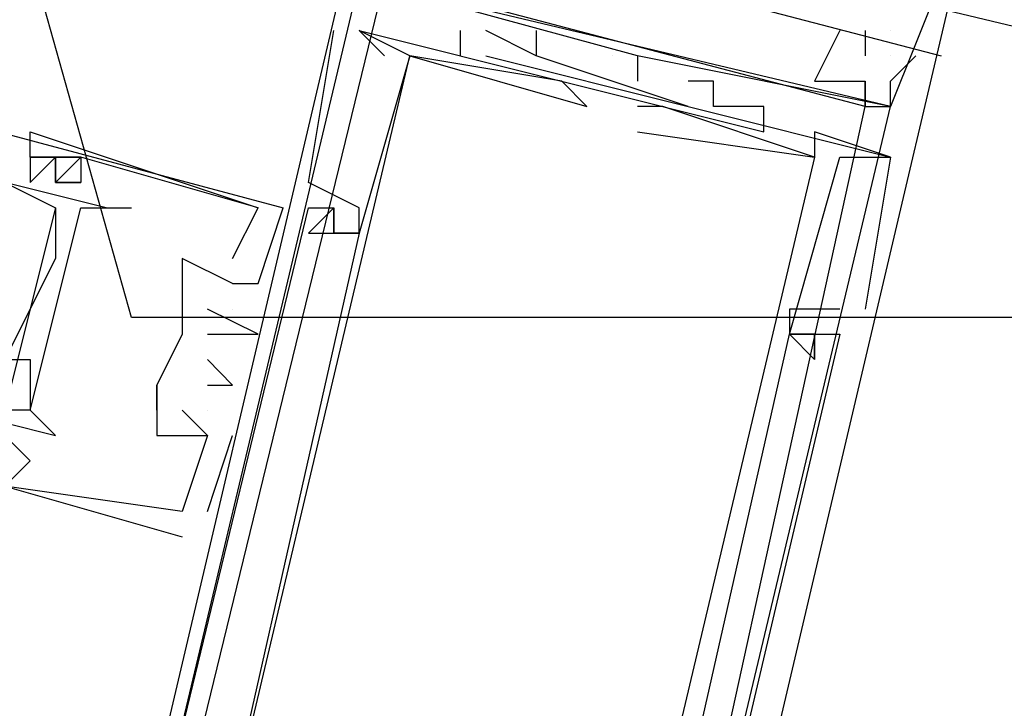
# Model space of a CAD drawing. Header units: feet. Extents: x -79 to 198, y -22 to 181.
# Tile 32 of 92: x 108.821 to 109.34, y 60.274 to 60.637. Entities that reach past the tile are written whole.
import ezdxf

# ---------------------------------------------------------------- set-up
doc = ezdxf.new("R2010")
doc.units = ezdxf.units.FT
doc.layers.add('A-AREA-UNIDAD', color=30, linetype='CONTINUOUS')
doc.layers.add('A-LINEA', color=7, linetype='CONTINUOUS')

msp = doc.modelspace()

# ---------------------------------------------------------------- linework, layer by layer
at = {"layer": 'A-AREA-UNIDAD'}
msp.add_lwpolyline([(123.36, 42.5244), (123.712, 45.9733), (123.12, 49.8844), (121.92, 53.5289), (119.68, 56.6933), (117.2, 58.4889), (116.96, 59.1289), (116.832, 58.4889), (116.512, 58.2933), (113.68, 58.9689), (113.44, 59.1644), (113.568, 59.7333), (112.56, 59.7333), (109.52, 60.48), (108.88, 60.48), (108.8, 60.7644), (104.56, 61.6533), (100.88, 62.6489), (100.32, 62.6489), (98.848, 56.64)], dxfattribs=at)
at = {"layer": 'A-LINEA'}
for p, q in [((109, 60.6978), (109.3067, 60.6178)), ((109, 60.6978), (109.3067, 60.6178)), ((108.56, 60.6444), (108.96, 60.5378)), ((108.9867, 60.6311), (108.9867, 60.6311)), ((108.9867, 60.6311), (108.9867, 60.6311)), ((108.9867, 60.6311), (108.9867, 60.6311)), ((109, 60.6311), (109.0133, 60.6178)), ((109, 60.6311), (109, 60.6311)), ((109, 60.6311), (109, 60.6311)), ((109, 60.6311), (109.0133, 60.6178)), ((109, 60.6311), (109, 60.6311)), ((109, 60.6311), (109, 60.6311)), ((109, 60.6311), (109.0133, 60.6178)), ((109, 60.6311), (109, 60.6311)), ((109, 60.6311), (109, 60.6311)), ((109.0533, 60.6311), (109.0533, 60.6178)), ((109.0533, 60.6311), (109.0533, 60.6311)), ((109.0533, 60.6311), (109.0533, 60.6178)), ((109.0533, 60.6311), (109.0533, 60.6311)), ((109.0533, 60.6311), (109.0533, 60.6178)), ((109.0533, 60.6311), (109.0533, 60.6311)), ((109.0667, 60.6311), (109.0667, 60.6311)), ((109.0667, 60.6311), (109.0667, 60.6311)), ((109.0667, 60.6311), (109.0667, 60.6311)), ((109.0933, 60.6311), (109.0933, 60.6311)), ((109.0933, 60.6311), (109.0933, 60.6311)), ((109.0933, 60.6311), (109.0933, 60.6311)), ((109.2667, 60.6311), (109.2667, 60.6178)), ((109.2667, 60.6311), (109.2667, 60.6311)), ((109.28, 60.6311), (109.28, 60.6311)), ((109.0133, 60.6178), (109.0133, 60.6178)), ((109.0133, 60.6178), (109.0133, 60.6178)), ((109.0133, 60.6178), (109.0133, 60.6178)), ((109.0267, 60.6178), (109.0267, 60.6178)), ((109.0267, 60.6178), (109.0267, 60.6178)), ((109.0267, 60.6178), (109.0267, 60.6178)), ((109.0267, 60.6178), (109.0267, 60.6178)), ((109.0267, 60.6178), (109.0267, 60.6178)), ((109.0267, 60.6178), (109.0267, 60.6178)), ((109.0267, 60.6178), (109.0267, 60.6178)), ((109.0267, 60.6178), (109.0267, 60.6178)), ((109.0267, 60.6178), (109.0267, 60.6178)), ((109.0533, 60.6178), (109.0533, 60.6178)), ((109.0533, 60.6178), (109.0533, 60.6178)), ((109.0533, 60.6178), (109.0533, 60.6178)), ((109.0667, 60.6178), (109.0667, 60.6178)), ((109.0667, 60.6178), (109.0667, 60.6178)), ((109.0667, 60.6178), (109.0667, 60.6178)), ((109.1333, 60.6044), (109.0933, 60.6178)), ((109.0933, 60.6178), (109.0933, 60.6178)), ((109.0933, 60.6178), (109.0933, 60.6178)), ((109.1333, 60.6044), (109.0933, 60.6178)), ((109.0933, 60.6178), (109.0933, 60.6178)), ((109.0933, 60.6178), (109.0933, 60.6178)), ((109.1333, 60.6044), (109.0933, 60.6178)), ((109.0933, 60.6178), (109.0933, 60.6178)), ((109.0933, 60.6178), (109.0933, 60.6178)), ((109.1333, 60.6178), (109.1333, 60.6178)), ((109.1333, 60.6178), (109.1333, 60.6178)), ((109.1333, 60.6178), (109.1333, 60.6178)), ((109.1333, 60.6178), (109.1333, 60.6178)), ((109.1333, 60.6178), (109.1333, 60.6178)), ((109.1333, 60.6178), (109.1333, 60.6178)), ((109.1467, 60.6178), (109.1467, 60.6178)), ((109.1467, 60.6178), (109.1467, 60.6178)), ((109.1467, 60.6178), (109.1467, 60.6178)), ((109.1467, 60.6178), (109.1467, 60.6178)), ((109.1467, 60.6178), (109.1467, 60.6178)), ((109.1467, 60.6178), (109.1467, 60.6178)), ((109.28, 60.6178), (109.28, 60.6178)), ((109.1067, 60.6044), (109.1067, 60.6044)), ((109.1067, 60.6044), (109.1067, 60.6044)), ((109.1067, 60.6044), (109.1067, 60.6044)), ((109.1733, 60.5911), (109.1333, 60.6044)), ((109.1333, 60.6044), (109.1333, 60.6044)), ((109.1733, 60.5911), (109.1333, 60.6044)), ((109.1333, 60.6044), (109.1333, 60.6044)), ((109.1733, 60.5911), (109.1333, 60.6044)), ((109.1333, 60.6044), (109.1333, 60.6044)), ((109.1333, 60.6044), (109.1333, 60.6044)), ((109.1333, 60.6044), (109.1333, 60.6044)), ((109.1333, 60.6044), (109.1333, 60.6044)), ((109.1467, 60.6044), (109.1467, 60.6044)), ((109.1467, 60.6044), (109.1467, 60.6044)), ((109.1467, 60.6044), (109.1467, 60.6044)), ((109.1733, 60.6044), (109.1733, 60.6044)), ((109.1733, 60.6044), (109.1733, 60.6044)), ((109.1733, 60.6044), (109.1733, 60.6044)), ((109.1867, 60.6044), (109.1867, 60.6044)), ((109.1867, 60.6044), (109.1867, 60.6044)), ((109.1867, 60.6044), (109.1867, 60.6044)), ((109.2133, 60.6044), (109.2133, 60.6044)), ((109.2133, 60.6044), (109.2133, 60.6044)), ((109.2133, 60.6044), (109.2133, 60.6044)), ((109.2133, 60.6044), (109.2133, 60.6044)), ((109.2133, 60.6044), (109.2133, 60.6044)), ((109.2133, 60.6044), (109.2133, 60.6044)), ((109.12, 60.5911), (109.12, 60.5911)), ((109.12, 60.5911), (109.12, 60.5911)), ((109.12, 60.5911), (109.12, 60.5911)), ((109.1467, 60.5911), (109.1467, 60.5911)), ((109.1467, 60.5911), (109.1467, 60.5911)), ((109.1467, 60.5911), (109.1467, 60.5911)), ((109.1467, 60.5911), (109.1467, 60.5911)), ((109.1467, 60.5911), (109.1467, 60.5911)), ((109.1467, 60.5911), (109.1467, 60.5911)), ((109.16, 60.5911), (109.16, 60.5911)), ((109.16, 60.5911), (109.16, 60.5911)), ((109.16, 60.5911), (109.16, 60.5911)), ((109.16, 60.5911), (109.16, 60.5911)), ((109.16, 60.5911), (109.16, 60.5911)), ((109.16, 60.5911), (109.16, 60.5911)), ((109.1733, 60.5911), (109.1733, 60.5911)), ((109.1733, 60.5911), (109.1733, 60.5911)), ((109.1733, 60.5911), (109.1733, 60.5911)), ((109.1867, 60.5911), (109.1867, 60.5911)), ((109.1867, 60.5911), (109.1867, 60.5911)), ((109.1867, 60.5911), (109.1867, 60.5911)), ((109.2133, 60.5911), (109.2133, 60.5911)), ((109.2133, 60.5911), (109.2133, 60.5911)), ((109.2133, 60.5911), (109.2133, 60.5911)), ((109.2133, 60.5911), (109.2133, 60.5911)), ((109.2133, 60.5911), (109.2133, 60.5911)), ((109.2133, 60.5911), (109.2133, 60.5911)), ((109.28, 60.5911), (109.28, 60.5911)), ((109.28, 60.5911), (109.28, 60.5911)), ((109.28, 60.5911), (109.28, 60.5911)), ((108.8267, 60.5778), (108.8267, 60.5778)), ((108.8267, 60.5778), (108.8267, 60.5778)), ((108.8267, 60.5778), (108.8267, 60.5778)), ((109.1467, 60.5778), (109.1467, 60.5778)), ((109.1467, 60.5778), (109.1467, 60.5778)), ((109.1467, 60.5778), (109.1467, 60.5778)), ((109.1467, 60.5778), (109.1467, 60.5778)), ((109.1467, 60.5778), (109.1467, 60.5778)), ((109.1467, 60.5778), (109.1467, 60.5778)), ((109.2133, 60.5778), (109.2133, 60.5778)), ((109.2133, 60.5778), (109.2133, 60.5778)), ((109.2133, 60.5778), (109.2133, 60.5778)), ((109.24, 60.5778), (109.24, 60.5778)), ((109.24, 60.5778), (109.24, 60.5778)), ((109.24, 60.5778), (109.24, 60.5778)), ((109.24, 60.5778), (109.24, 60.5778)), ((109.24, 60.5778), (109.24, 60.5778)), ((109.24, 60.5778), (109.24, 60.5778)), ((108.8267, 60.5644), (108.8267, 60.5644)), ((108.8267, 60.5644), (108.8267, 60.5644)), ((108.8267, 60.5644), (108.8267, 60.5644)), ((108.8267, 60.5644), (108.8267, 60.5511)), ((108.8533, 60.5644), (108.8533, 60.5644)), ((108.8533, 60.5644), (108.8533, 60.5644)), ((108.8533, 60.5644), (108.8533, 60.5644)), ((108.8533, 60.5644), (108.8533, 60.5644)), ((108.8533, 60.5644), (108.8533, 60.5644)), ((108.8533, 60.5644), (108.8533, 60.5644)), ((109.24, 60.5644), (109.24, 60.5644)), ((109.24, 60.5644), (109.24, 60.5644)), ((109.24, 60.5644), (109.24, 60.5644)), ((109.24, 60.5644), (109.24, 60.5644)), ((109.24, 60.5644), (109.24, 60.5644)), ((109.24, 60.5644), (109.24, 60.5644)), ((109.24, 60.5644), (109.24, 60.5644)), ((109.24, 60.5644), (109.24, 60.5644)), ((109.24, 60.5644), (109.24, 60.5644)), ((109.24, 60.5644), (109.24, 60.5644)), ((109.24, 60.5644), (109.24, 60.5644)), ((109.24, 60.5644), (109.24, 60.5644)), ((109.2533, 60.5644), (109.2533, 60.5644)), ((109.2533, 60.5644), (109.2533, 60.5644)), ((109.2533, 60.5644), (109.2533, 60.5644)), ((109.2533, 60.5644), (109.2533, 60.5644)), ((109.2533, 60.5644), (109.2533, 60.5644)), ((109.2533, 60.5644), (109.2533, 60.5644)), ((109.28, 60.5644), (109.28, 60.5644)), ((109.28, 60.5644), (109.28, 60.5644)), ((109.28, 60.5644), (109.28, 60.5644)), ((109.28, 60.5644), (109.28, 60.5644)), ((109.28, 60.5644), (109.28, 60.5644)), ((109.28, 60.5644), (109.28, 60.5644)), ((109.28, 60.5644), (109.28, 60.5644)), ((109.28, 60.5644), (109.28, 60.5644)), ((109.28, 60.5644), (109.28, 60.5644)), ((108.84, 60.5511), (108.84, 60.5511)), ((108.84, 60.5511), (108.84, 60.5511)), ((108.84, 60.5511), (108.84, 60.5511)), ((108.84, 60.5511), (108.8533, 60.5511)), ((108.8533, 60.5511), (108.8533, 60.5511)), ((108.8533, 60.5511), (108.8533, 60.5511)), ((108.8533, 60.5511), (108.8533, 60.5511)), ((108.9733, 60.5511), (108.9733, 60.5511)), ((108.9733, 60.5511), (108.9733, 60.5511)), ((108.9733, 60.5511), (108.9733, 60.5511)), ((108.84, 60.5378), (108.8133, 60.4311)), ((108.84, 60.5378), (108.8133, 60.4311)), ((108.84, 60.5378), (108.8133, 60.4311)), ((108.84, 60.5378), (108.84, 60.5378)), ((108.8533, 60.5378), (108.8533, 60.5378)), ((108.8667, 60.5378), (108.8667, 60.5378)), ((108.88, 60.5378), (108.88, 60.5378)), ((108.9467, 60.5378), (108.9467, 60.5378)), ((108.9467, 60.5378), (108.9467, 60.5378)), ((108.9467, 60.5378), (108.9467, 60.5378)), ((108.9467, 60.5378), (108.9467, 60.5378)), ((108.9467, 60.5378), (108.9467, 60.5378)), ((108.9467, 60.5378), (108.9467, 60.5378)), ((108.96, 60.5378), (108.96, 60.5378)), ((108.96, 60.5378), (108.96, 60.5378)), ((108.96, 60.5378), (108.96, 60.5378)), ((108.9733, 60.5378), (108.9733, 60.5378)), ((108.9733, 60.5378), (108.9733, 60.5378)), ((108.9733, 60.5378), (108.9733, 60.5378)), ((108.9867, 60.5378), (108.9867, 60.5378)), ((108.9867, 60.5378), (108.9867, 60.5378)), ((108.9867, 60.5378), (108.9867, 60.5378)), ((108.9867, 60.5378), (108.9867, 60.5378)), ((108.9867, 60.5378), (108.9867, 60.5378)), ((108.9867, 60.5378), (108.9867, 60.5378)), ((109, 60.5378), (109, 60.5378)), ((109, 60.5378), (109, 60.5378)), ((109, 60.5378), (109, 60.5378)), ((108.9733, 60.5244), (108.9733, 60.5244)), ((108.9733, 60.5244), (108.9733, 60.5244)), ((108.9733, 60.5244), (108.9733, 60.5244)), ((108.9867, 60.5244), (108.9867, 60.5244)), ((108.9867, 60.5244), (108.9867, 60.5244)), ((108.9867, 60.5244), (108.9867, 60.5244)), ((108.9867, 60.5244), (108.9867, 60.5244)), ((108.9867, 60.5244), (108.9867, 60.5244)), ((108.9867, 60.5244), (108.9867, 60.5244)), ((109, 60.5244), (109, 60.5244)), ((109, 60.5244), (109, 60.5244)), ((109, 60.5244), (109, 60.5244)), ((109, 60.5244), (109, 60.5244)), ((109, 60.5244), (109, 60.5244)), ((109, 60.5244), (109, 60.5244)), ((109, 60.5244), (109, 60.5244)), ((109, 60.5244), (109, 60.5244)), ((109, 60.5244), (109, 60.5244)), ((108.84, 60.5111), (108.84, 60.5111)), ((108.9067, 60.5111), (108.9067, 60.5111)), ((108.9067, 60.5111), (108.9067, 60.5111)), ((108.9067, 60.5111), (108.9067, 60.5111)), ((108.9333, 60.5111), (108.9333, 60.5111)), ((108.9333, 60.5111), (108.9333, 60.5111)), ((108.9333, 60.5111), (108.9333, 60.5111)), ((108.9067, 60.4978), (108.9067, 60.4978)), ((108.9067, 60.4978), (108.9067, 60.4978)), ((108.9067, 60.4978), (108.9067, 60.4978)), ((108.9333, 60.4978), (108.9333, 60.4978)), ((108.9333, 60.4978), (108.9333, 60.4978)), ((108.9333, 60.4978), (108.9333, 60.4978)), ((108.9333, 60.4978), (108.9333, 60.4978)), ((108.9333, 60.4978), (108.9333, 60.4978)), ((108.9333, 60.4978), (108.9333, 60.4978)), ((108.9467, 60.4978), (108.9467, 60.4978)), ((108.9467, 60.4978), (108.9467, 60.4978)), ((108.9467, 60.4978), (108.9467, 60.4978)), ((108.92, 60.4844), (108.92, 60.4844)), ((108.92, 60.4844), (108.92, 60.4844)), ((108.92, 60.4844), (108.92, 60.4844)), ((108.9333, 60.4844), (108.9333, 60.4844)), ((108.9333, 60.4844), (108.9333, 60.4844)), ((108.9333, 60.4844), (108.9333, 60.4844)), ((109.2267, 60.4844), (109.2267, 60.4844)), ((109.2267, 60.4844), (109.2267, 60.4844)), ((109.2267, 60.4844), (109.2267, 60.4844)), ((109.2533, 60.4844), (109.2533, 60.4844)), ((109.2533, 60.4844), (109.2533, 60.4844)), ((109.2533, 60.4844), (109.2533, 60.4844)), ((109.2667, 60.4844), (109.2667, 60.4844)), ((109.2667, 60.4844), (109.2667, 60.4844)), ((109.2667, 60.4844), (109.2667, 60.4844)), ((108.9067, 60.4711), (108.9067, 60.4711)), ((108.9067, 60.4711), (108.9067, 60.4711)), ((108.9067, 60.4711), (108.9067, 60.4711)), ((108.9067, 60.4711), (108.9067, 60.4711)), ((108.9067, 60.4711), (108.9067, 60.4711)), ((108.92, 60.4711), (108.92, 60.4711)), ((108.92, 60.4711), (108.92, 60.4711)), ((108.92, 60.4711), (108.92, 60.4711)), ((108.9333, 60.4711), (108.9333, 60.4711)), ((108.9333, 60.4711), (108.9333, 60.4711)), ((108.9333, 60.4711), (108.9333, 60.4711)), ((108.9467, 60.4711), (108.9467, 60.4711)), ((108.9467, 60.4711), (108.9467, 60.4711)), ((108.9467, 60.4711), (108.9467, 60.4711)), ((109.2267, 60.4711), (109.2267, 60.4711)), ((109.2267, 60.4711), (109.2267, 60.4711)), ((109.2267, 60.4711), (109.2267, 60.4711)), ((109.2267, 60.4711), (109.2267, 60.4711)), ((109.2267, 60.4711), (109.2267, 60.4711)), ((109.2267, 60.4711), (109.2267, 60.4711)), ((109.2267, 60.4711), (109.2267, 60.4711)), ((109.2267, 60.4711), (109.2267, 60.4711)), ((109.2267, 60.4711), (109.2267, 60.4711)), ((109.2267, 60.4711), (109.2267, 60.4711)), ((109.2267, 60.4711), (109.2267, 60.4711)), ((109.2267, 60.4711), (109.2267, 60.4711)), ((109.2267, 60.4711), (109.2267, 60.4711)), ((109.2267, 60.4711), (109.2267, 60.4711)), ((109.2267, 60.4711), (109.2267, 60.4711)), ((109.24, 60.4711), (109.24, 60.4711)), ((109.24, 60.4711), (109.24, 60.4711)), ((109.24, 60.4711), (109.24, 60.4711)), ((109.24, 60.4711), (109.24, 60.4711)), ((109.24, 60.4711), (109.24, 60.4711)), ((109.24, 60.4711), (109.24, 60.4711)), ((109.24, 60.4711), (109.24, 60.4711)), ((109.24, 60.4711), (109.24, 60.4711)), ((109.24, 60.4711), (109.24, 60.4711)), ((109.2533, 60.4711), (109.2533, 60.4711)), ((109.2533, 60.4711), (109.2533, 60.4711)), ((109.2533, 60.4711), (109.2533, 60.4711)), ((108.8267, 60.4578), (108.8267, 60.4578)), ((108.92, 60.4578), (108.92, 60.4578)), ((108.92, 60.4578), (108.92, 60.4578)), ((108.92, 60.4578), (108.92, 60.4578)), ((109.2267, 60.4578), (109.2267, 60.4578)), ((109.2267, 60.4578), (109.2267, 60.4578)), ((109.2267, 60.4578), (109.2267, 60.4578)), ((109.2267, 60.4578), (109.2267, 60.4578)), ((109.2267, 60.4578), (109.2267, 60.4578)), ((109.2267, 60.4578), (109.2267, 60.4578)), ((109.24, 60.4578), (109.24, 60.4578)), ((109.24, 60.4578), (109.24, 60.4578)), ((109.24, 60.4578), (109.24, 60.4578)), ((109.24, 60.4578), (109.24, 60.4578)), ((109.24, 60.4578), (109.24, 60.4578)), ((109.24, 60.4578), (109.24, 60.4578)), ((108.8933, 60.4444), (108.8933, 60.4444)), ((108.8933, 60.4311), (108.8933, 60.4444)), ((108.8933, 60.4444), (108.8933, 60.4444)), ((108.8933, 60.4444), (108.8933, 60.4444)), ((108.92, 60.4444), (108.92, 60.4444)), ((108.92, 60.4444), (108.92, 60.4444)), ((108.92, 60.4444), (108.92, 60.4444)), ((108.9333, 60.4444), (108.9333, 60.4444)), ((108.9333, 60.4444), (108.9333, 60.4444)), ((108.9333, 60.4444), (108.9333, 60.4444)), ((108.8267, 60.4311), (108.8267, 60.4311)), ((108.8267, 60.4311), (108.8267, 60.4311)), ((108.9067, 60.4311), (108.9067, 60.4311)), ((108.9067, 60.4311), (108.9067, 60.4311)), ((108.9067, 60.4311), (108.9067, 60.4311)), ((108.92, 60.4311), (108.92, 60.4311)), ((108.92, 60.4311), (108.92, 60.4311)), ((108.92, 60.4311), (108.92, 60.4311)), ((108.84, 60.4178), (108.84, 60.4178)), ((108.8933, 60.4178), (108.8933, 60.4178)), ((108.8933, 60.4178), (108.8933, 60.4178)), ((108.8933, 60.4178), (108.8933, 60.4178)), ((108.92, 60.3778), (108.9333, 60.4178)), ((108.92, 60.4178), (108.92, 60.4178)), ((108.92, 60.4178), (108.92, 60.4178)), ((108.92, 60.3778), (108.9333, 60.4178)), ((108.92, 60.4178), (108.92, 60.4178)), ((108.92, 60.4178), (108.92, 60.4178)), ((108.92, 60.3778), (108.9333, 60.4178)), ((108.92, 60.4178), (108.92, 60.4178)), ((108.92, 60.4178), (108.92, 60.4178)), ((108.9333, 60.4178), (108.9333, 60.4178)), ((108.9333, 60.4178), (108.9333, 60.4178)), ((108.9333, 60.4178), (108.9333, 60.4178)), ((108.8267, 60.4044), (108.8267, 60.4044)), ((108.8267, 60.4044), (108.8267, 60.4044)), ((108.8267, 60.4044), (108.8267, 60.4044)), ((108.9067, 60.3778), (108.9067, 60.3778)), ((108.9067, 60.3778), (108.9067, 60.3778)), ((108.9067, 60.3778), (108.9067, 60.3778)), ((108.9067, 60.3778), (108.9067, 60.3778)), ((108.9067, 60.3778), (108.9067, 60.3778)), ((108.9067, 60.3778), (108.9067, 60.3778)), ((108.92, 60.3778), (108.92, 60.3778)), ((108.92, 60.3778), (108.92, 60.3778)), ((108.92, 60.3778), (108.92, 60.3778)), ((108.9067, 60.3644), (108.9067, 60.3644)), ((108.9067, 60.3644), (108.9067, 60.3644)), ((108.9067, 60.3644), (108.9067, 60.3644))]:
    msp.add_line(p, q, dxfattribs=at)
for points in [[(109.0133, 60.7378), (109.0133, 60.7511), (108.8533, 60.0711), (109, 60.0311), (109.0133, 60.0578), (109.08, 60.0444)], [(109.0133, 60.7378), (109.0133, 60.7511), (108.8533, 60.0711), (109, 60.0311), (109.0133, 60.0578), (109.08, 60.0444)], [(109.0133, 60.7378), (109.0133, 60.7511), (108.8533, 60.0711), (109, 60.0311), (109.0133, 60.0578), (109.08, 60.0444)], [(109.1467, 60.6178), (109, 60.6578), (109.0133, 60.7244)], [(109.1467, 60.6178), (109, 60.6578), (109.0133, 60.7244)], [(109.1467, 60.6178), (109, 60.6578), (109.0133, 60.7244)], [(108.9333, 60.0711), (109.0133, 60.0578), (109, 60.0311), (109.16, 60.0044), (109.32, 60.6844), (109.3067, 60.6844)], [(108.9333, 60.0711), (109.0133, 60.0578), (109, 60.0311), (109.16, 60.0044), (109.32, 60.6844), (109.3067, 60.6844)], [(108.9333, 60.0711), (109.0133, 60.0578), (109, 60.0311), (109.16, 60.0044), (109.32, 60.6844), (109.3067, 60.6844)], [(109.1867, 60.6844), (113.3733, 59.6978), (113.3733, 59.6844), (113.3733, 59.6711), (109.1867, 60.6711), (109.1733, 60.6711), (109.1867, 60.6844)], [(108.8667, 60.0978), (109.1467, 60.0311), (109.28, 60.5911), (109, 60.6578), (108.8667, 60.0978)], [(108.88, 60.1111), (109.1467, 60.0444), (109.2667, 60.5911), (109.0133, 60.6578), (108.88, 60.1111)], [(109.3067, 60.6578), (109.28, 60.5911), (109.1467, 60.6178), (109.1467, 60.6044)], [(109.3067, 60.6578), (109.28, 60.5911), (109.1467, 60.6178), (109.1467, 60.6044)], [(109.3067, 60.6578), (109.28, 60.5911), (109.1467, 60.6178), (109.1467, 60.6044)], [(108.8667, 60.0978), (108.9733, 60.5378), (108.9867, 60.5378), (108.9867, 60.5244), (109, 60.5244), (109, 60.5378), (108.9733, 60.5511), (108.9867, 60.6311)], [(108.8667, 60.0978), (108.9733, 60.5378), (108.9867, 60.5378), (108.9867, 60.5244), (109, 60.5244), (109, 60.5378), (108.9733, 60.5511), (108.9867, 60.6311)], [(108.8667, 60.0978), (108.9733, 60.5378), (108.9867, 60.5378), (108.9867, 60.5244), (109, 60.5244), (109, 60.5378), (108.9733, 60.5511), (108.9867, 60.6311)], [(109, 60.0978), (108.9067, 60.1111), (109.0267, 60.6178), (109.12, 60.5911), (109.12, 60.5911), (109.1067, 60.6044), (109.0267, 60.6178), (109, 60.6311)], [(109, 60.0978), (108.9067, 60.1111), (109.0267, 60.6178), (109.12, 60.5911), (109.12, 60.5911), (109.1067, 60.6044), (109.0267, 60.6178), (109, 60.6311)], [(109, 60.0978), (108.9067, 60.1111), (109.0267, 60.6178), (109.12, 60.5911), (109.12, 60.5911), (109.1067, 60.6044), (109.0267, 60.6178), (109, 60.6311)], [(109, 60.6311), (109.2133, 60.5778), (109.2133, 60.5911)], [(109, 60.6311), (109.2133, 60.5778), (109.2133, 60.5911)], [(109, 60.6311), (109.2133, 60.5778), (109.2133, 60.5911)], [(109.0933, 60.6311), (109.0933, 60.6311), (109.0933, 60.6178), (109.0667, 60.6311)], [(109.0933, 60.6311), (109.0933, 60.6311), (109.0933, 60.6178), (109.0667, 60.6311)], [(109.0933, 60.6311), (109.0933, 60.6311), (109.0933, 60.6178), (109.0667, 60.6311)], [(109.2533, 60.6311), (109.2533, 60.6311), (109.2533, 60.6311), (109.24, 60.6044), (109.24, 60.6044), (109.2667, 60.6044), (109.2667, 60.6044), (109.2667, 60.6044), (109.2667, 60.6044), (109.2667, 60.5911), (109.2667, 60.5911), (109.2667, 60.5911), (109.28, 60.5911), (109.28, 60.5911), (109.28, 60.5911), (109.28, 60.6044), (109.28, 60.6044), (109.28, 60.6044), (109.28, 60.6044), (109.2933, 60.6178), (109.2933, 60.6178), (109.2933, 60.6178)], [(109.0267, 60.6178), (109, 60.5244), (108.9867, 60.5244), (108.9867, 60.5378), (108.9733, 60.5244), (109, 60.5244), (108.9067, 60.1111), (108.88, 60.1244), (108.88, 60.0978), (108.8667, 60.0978), (108.88, 60.0844), (108.88, 60.1111)], [(109.0267, 60.6178), (109, 60.5244), (108.9867, 60.5244), (108.9867, 60.5378), (108.9733, 60.5244), (109, 60.5244), (108.9067, 60.1111), (108.88, 60.1244), (108.88, 60.0978), (108.8667, 60.0978), (108.88, 60.0844), (108.88, 60.1111)], [(109.0267, 60.6178), (109, 60.5244), (108.9867, 60.5244), (108.9867, 60.5378), (108.9733, 60.5244), (109, 60.5244), (108.9067, 60.1111), (108.88, 60.1244), (108.88, 60.0978), (108.8667, 60.0978), (108.88, 60.0844), (108.88, 60.1111)], [(109.0667, 60.6178), (109.28, 60.5644), (109.2667, 60.4844)], [(109.0667, 60.6178), (109.28, 60.5644), (109.2667, 60.4844)], [(109.0667, 60.6178), (109.28, 60.5644), (109.2667, 60.4844)], [(108.8667, 60.5378), (108.8133, 60.5511), (108.8133, 60.5644), (108.64, 60.6044)], [(109.2133, 60.5911), (109.1867, 60.5911), (109.1867, 60.6044), (109.1733, 60.6044)], [(109.2133, 60.5911), (109.1867, 60.5911), (109.1867, 60.6044), (109.1733, 60.6044)], [(109.2133, 60.5911), (109.1867, 60.5911), (109.1867, 60.6044), (109.1733, 60.6044)], [(108.6667, 60.5778), (108.6267, 60.5778), (108.64, 60.5911), (108.6533, 60.5911), (108.8133, 60.5511), (108.84, 60.5378), (108.84, 60.5111), (108.8133, 60.4578), (108.8267, 60.4578), (108.8267, 60.4311), (108.8133, 60.4311), (108.7867, 60.4311), (108.7733, 60.4311)], [(109.2533, 60.5644), (109.28, 60.5644), (109.24, 60.5778), (109.24, 60.5644), (109.16, 60.5911), (109.1467, 60.5911), (109.1467, 60.5911)], [(109.2533, 60.5644), (109.28, 60.5644), (109.24, 60.5778), (109.24, 60.5644), (109.16, 60.5911), (109.1467, 60.5911), (109.1467, 60.5911)], [(109.2533, 60.5644), (109.28, 60.5644), (109.24, 60.5778), (109.24, 60.5644), (109.16, 60.5911), (109.1467, 60.5911), (109.1467, 60.5911)], [(109.2533, 60.5644), (109.28, 60.5644), (109.24, 60.5778), (109.24, 60.5644), (109.16, 60.5911), (109.1467, 60.5911), (109.1467, 60.5911)], [(109.2533, 60.5644), (109.28, 60.5644), (109.24, 60.5778), (109.24, 60.5644), (109.16, 60.5911), (109.1467, 60.5911), (109.1467, 60.5911)], [(109.2533, 60.5644), (109.28, 60.5644), (109.24, 60.5778), (109.24, 60.5644), (109.16, 60.5911), (109.1467, 60.5911), (109.1467, 60.5911)], [(108.9333, 60.5111), (108.9467, 60.5378), (108.8533, 60.5644), (108.8533, 60.5511), (108.84, 60.5511), (108.8533, 60.5644), (108.8267, 60.5644), (108.8267, 60.5778), (108.9467, 60.5378), (108.9467, 60.5378)], [(108.9333, 60.5111), (108.9467, 60.5378), (108.8533, 60.5644), (108.8533, 60.5511), (108.84, 60.5511), (108.8533, 60.5644), (108.8267, 60.5644), (108.8267, 60.5778), (108.9467, 60.5378), (108.9467, 60.5378)], [(108.9333, 60.5111), (108.9467, 60.5378), (108.8533, 60.5644), (108.8533, 60.5511), (108.84, 60.5511), (108.8533, 60.5644), (108.8267, 60.5644), (108.8267, 60.5778), (108.9467, 60.5378), (108.9467, 60.5378)], [(109.1467, 60.5778), (109.24, 60.5644), (109.12, 60.0578), (109.04, 60.0844)], [(109.1467, 60.5778), (109.24, 60.5644), (109.12, 60.0578), (109.04, 60.0844)], [(109.1467, 60.5778), (109.24, 60.5644), (109.12, 60.0578), (109.04, 60.0844)], [(109.1467, 60.5778), (109.24, 60.5644), (109.12, 60.0578), (109.04, 60.0844)], [(109.1467, 60.5778), (109.24, 60.5644), (109.12, 60.0578), (109.04, 60.0844)], [(109.1467, 60.5778), (109.24, 60.5644), (109.12, 60.0578), (109.04, 60.0844)], [(108.8267, 60.5511), (108.84, 60.5644), (108.8267, 60.5511)], [(108.8267, 60.5511), (108.84, 60.5644), (108.84, 60.5511), (108.84, 60.5644), (108.84, 60.5511), (108.8533, 60.5644)], [(108.8267, 60.5644), (108.8267, 60.5644), (108.8267, 60.5644), (108.8533, 60.5644), (108.8533, 60.5644), (108.8267, 60.5644)], [(108.84, 60.5511), (108.84, 60.5644), (108.84, 60.5511)], [(109.2267, 60.4711), (109.24, 60.4578), (109.24, 60.4711), (109.2267, 60.4711), (109.2533, 60.5644)], [(109.2267, 60.4711), (109.24, 60.4578), (109.24, 60.4711), (109.2267, 60.4711), (109.2533, 60.5644)], [(109.2267, 60.4711), (109.24, 60.4578), (109.24, 60.4711), (109.2267, 60.4711), (109.2533, 60.5644)], [(109.2267, 60.4711), (109.24, 60.4578), (109.24, 60.4711), (109.2267, 60.4711), (109.2533, 60.5644)], [(109.2267, 60.4711), (109.24, 60.4578), (109.24, 60.4711), (109.2267, 60.4711), (109.2533, 60.5644)], [(109.2267, 60.4711), (109.24, 60.4578), (109.24, 60.4711), (109.2267, 60.4711), (109.2533, 60.5644)], [(108.6, 60.4578), (108.7867, 60.4178), (108.7867, 60.4311), (108.84, 60.4178), (108.8267, 60.4311), (108.8533, 60.5378), (108.88, 60.5378)], [(108.9333, 60.4978), (108.9467, 60.4978), (108.9467, 60.4978), (108.96, 60.5378)], [(108.9333, 60.4978), (108.9467, 60.4978), (108.9467, 60.4978), (108.96, 60.5378)], [(108.9333, 60.4978), (108.9467, 60.4978), (108.9467, 60.4978), (108.96, 60.5378)], [(108.9867, 60.5378), (108.9733, 60.5244), (108.9733, 60.5244), (109, 60.5244)], [(108.9867, 60.5378), (108.9733, 60.5244), (108.9733, 60.5244), (109, 60.5244)], [(108.9867, 60.5378), (108.9733, 60.5244), (108.9733, 60.5244), (109, 60.5244)], [(108.9333, 60.4978), (108.9067, 60.5111), (108.9067, 60.4978), (108.9067, 60.4711), (108.8933, 60.4444), (108.8933, 60.4178), (108.92, 60.4178), (108.9067, 60.3778), (108.8133, 60.3911), (108.8267, 60.4044), (108.8133, 60.4178), (108.8133, 60.4044), (108.7867, 60.4044), (108.7867, 60.4178), (108.8, 60.4178), (108.7867, 60.4178), (108.7333, 60.2044)], [(108.9333, 60.4978), (108.9067, 60.5111), (108.9067, 60.4978), (108.9067, 60.4711), (108.8933, 60.4444), (108.8933, 60.4178), (108.92, 60.4178), (108.9067, 60.3778), (108.8133, 60.3911), (108.8267, 60.4044), (108.8133, 60.4178), (108.8133, 60.4044), (108.7867, 60.4044), (108.7867, 60.4178), (108.8, 60.4178), (108.7867, 60.4178), (108.7333, 60.2044)], [(108.9333, 60.4978), (108.9067, 60.5111), (108.9067, 60.4978), (108.9067, 60.4711), (108.8933, 60.4444), (108.8933, 60.4178), (108.92, 60.4178), (108.9067, 60.3778), (108.8133, 60.3911), (108.8267, 60.4044), (108.8133, 60.4178), (108.8133, 60.4044), (108.7867, 60.4044), (108.7867, 60.4178), (108.8, 60.4178), (108.7867, 60.4178), (108.7333, 60.2044)], [(108.9067, 60.4978), (108.9067, 60.4711), (108.9067, 60.4711), (108.8933, 60.4444)], [(108.92, 60.4711), (108.9333, 60.4711), (108.9467, 60.4711), (108.92, 60.4844)], [(108.92, 60.4711), (108.9333, 60.4711), (108.9467, 60.4711), (108.92, 60.4844)], [(108.92, 60.4711), (108.9333, 60.4711), (108.9467, 60.4711), (108.92, 60.4844)], [(109.2533, 60.4844), (109.2267, 60.4844), (109.2267, 60.4711), (109.24, 60.4711), (109.2533, 60.4711), (109.1467, 60.0178), (109.1333, 60.0311), (109.1333, 60.0444), (109.12, 60.0311), (109.0267, 60.0578), (109.0267, 60.0711), (108.9467, 60.0844)], [(109.2533, 60.4844), (109.2267, 60.4844), (109.2267, 60.4711), (109.24, 60.4711), (109.2533, 60.4711), (109.1467, 60.0178), (109.1333, 60.0311), (109.1333, 60.0444), (109.12, 60.0311), (109.0267, 60.0578), (109.0267, 60.0711), (108.9467, 60.0844)], [(109.2533, 60.4844), (109.2267, 60.4844), (109.2267, 60.4711), (109.24, 60.4711), (109.2533, 60.4711), (109.1467, 60.0178), (109.1333, 60.0311), (109.1333, 60.0444), (109.12, 60.0311), (109.0267, 60.0578), (109.0267, 60.0711), (108.9467, 60.0844)], [(109.0267, 60.0844), (109.04, 60.0711), (109.1467, 60.0578), (109.1333, 60.0311), (109.1467, 60.0311), (109.1467, 60.0578), (109.1333, 60.0578), (109.2267, 60.4711)], [(109.0267, 60.0844), (109.04, 60.0711), (109.1467, 60.0578), (109.1333, 60.0311), (109.1467, 60.0311), (109.1467, 60.0578), (109.1333, 60.0578), (109.2267, 60.4711)], [(109.0267, 60.0844), (109.04, 60.0711), (109.1467, 60.0578), (109.1333, 60.0311), (109.1467, 60.0311), (109.1467, 60.0578), (109.1333, 60.0578), (109.2267, 60.4711)], [(109.0267, 60.0844), (109.04, 60.0711), (109.1467, 60.0578), (109.1333, 60.0311), (109.1467, 60.0311), (109.1467, 60.0578), (109.1333, 60.0578), (109.2267, 60.4711)], [(109.0267, 60.0844), (109.04, 60.0711), (109.1467, 60.0578), (109.1333, 60.0311), (109.1467, 60.0311), (109.1467, 60.0578), (109.1333, 60.0578), (109.2267, 60.4711)], [(109.0267, 60.0844), (109.04, 60.0711), (109.1467, 60.0578), (109.1333, 60.0311), (109.1467, 60.0311), (109.1467, 60.0578), (109.1333, 60.0578), (109.2267, 60.4711)], [(109.24, 60.4711), (109.24, 60.4578), (109.24, 60.4578), (109.2267, 60.4711)], [(109.24, 60.4711), (109.24, 60.4578), (109.24, 60.4578), (109.2267, 60.4711)], [(109.24, 60.4711), (109.24, 60.4578), (109.24, 60.4578), (109.2267, 60.4711)], [(109.24, 60.4711), (109.24, 60.4578), (109.24, 60.4578), (109.2267, 60.4711)], [(109.24, 60.4711), (109.24, 60.4578), (109.24, 60.4578), (109.2267, 60.4711)], [(109.24, 60.4711), (109.24, 60.4578), (109.24, 60.4578), (109.2267, 60.4711)], [(108.92, 60.4444), (108.9333, 60.4444), (108.92, 60.4578), (108.92, 60.4578)], [(108.92, 60.4444), (108.9333, 60.4444), (108.92, 60.4578), (108.92, 60.4578)], [(108.92, 60.4444), (108.9333, 60.4444), (108.92, 60.4578), (108.92, 60.4578)], [(108.92, 60.4178), (108.92, 60.4178), (108.9067, 60.4311)], [(108.92, 60.4178), (108.92, 60.4178), (108.9067, 60.4311)], [(108.92, 60.4178), (108.92, 60.4178), (108.9067, 60.4311)], [(108.88, 60.2578), (108.8667, 60.1778), (108.7467, 60.2044), (108.7867, 60.4044), (108.8133, 60.3911), (108.8133, 60.3911), (108.9067, 60.3644)], [(108.88, 60.2578), (108.8667, 60.1778), (108.7467, 60.2044), (108.7867, 60.4044), (108.8133, 60.3911), (108.8133, 60.3911), (108.9067, 60.3644)], [(108.88, 60.2578), (108.8667, 60.1778), (108.7467, 60.2044), (108.7867, 60.4044), (108.8133, 60.3911), (108.8133, 60.3911), (108.9067, 60.3644)]]:
    msp.add_lwpolyline(points, dxfattribs=at)
msp.add_lwpolyline([(109.2667, 60.6044), (109.2667, 60.6044), (109.2667, 60.5911), (109.2667, 60.5911)], close=True, dxfattribs=at)

doc.saveas('drawing.dxf')
